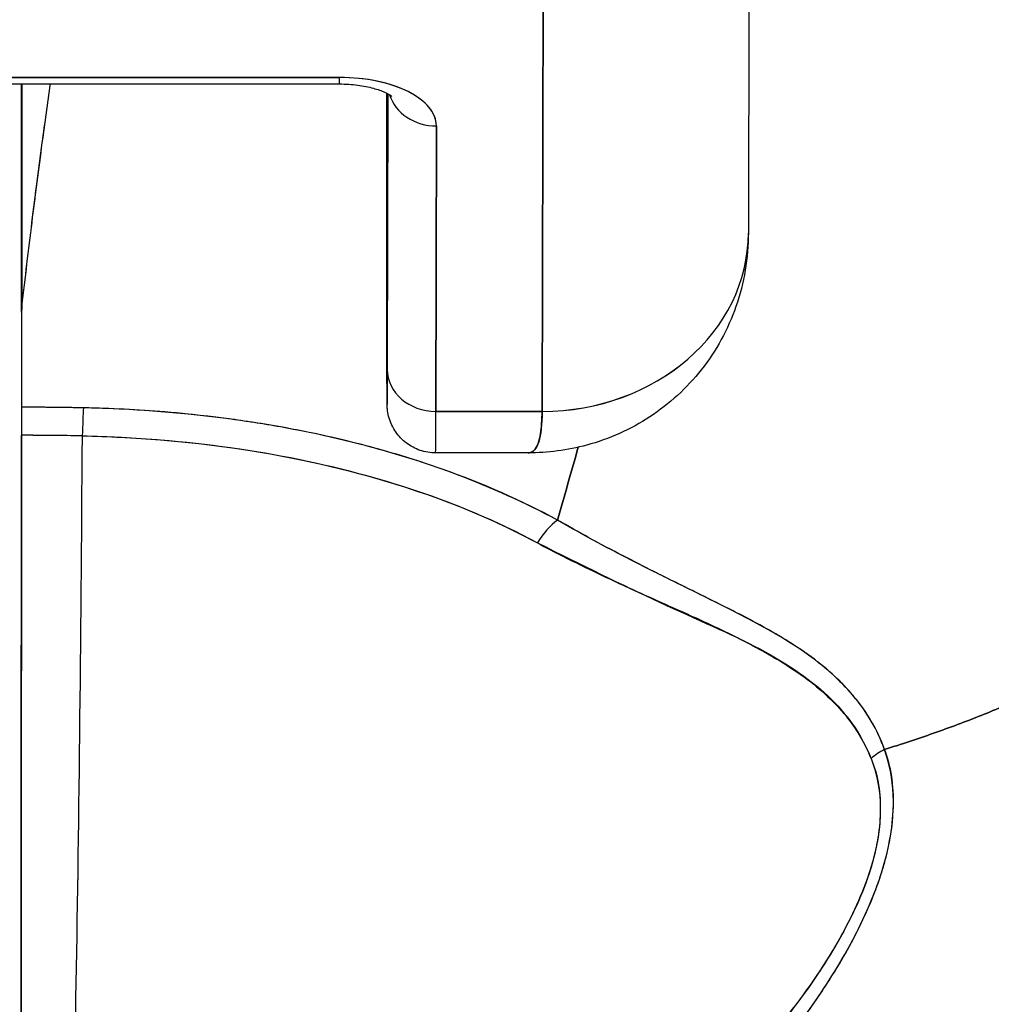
# Model space of a CAD drawing. Extents: x 785 to 1232, y 18 to 306.
# Tile 129 of 232: x 1047.078 to 1047.448, y 110.062 to 110.437. Entities that reach past the tile are written whole.
import ezdxf

# ---------------------------------------------------------------- set-up
doc = ezdxf.new("R2010")
doc.units = 0
doc.header["$LTSCALE"] = 4
doc.header["$MEASUREMENT"] = 0
doc.layers.get('0').update_dxf_attribs({"linetype": 'CONTINUOUS'})
doc.layers.get('DEFPOINTS').update_dxf_attribs({"linetype": 'CONTINUOUS'})
doc.styles.add('ROMANS', font='romans.shx')
doc.dimstyles.new('Default (ANSI)', dxfattribs={"dimscale": 20, "dimtxt": 0.07, "dimasz": 0.07, "dimexe": 0.125, "dimexo": 0.0625, "dimgap": 0.031496, "dimtad": 0, "dimtih": 1, "dimtoh": 1, "dimrnd": 1e-08, "dimzin": 0, "dimdsep": 46, "dimtxsty": 'ROMANS', "dimblk": 'Filled-1', "dimcen": 0.09, "dimdle": 0.393701, "dimclrd": 256, "dimclre": 256, "dimclrt": 256, "dimadec": 0, "dimazin": 0, "dimtfac": 0.928571, "dimtofl": 0, "dimtmove": 0, "dimatfit": 3, "dimfxl": 1, "dimtolj": 1, "dimtzin": 0, "dimlwd": -1, "dimlwe": -1, "dimarcsym": 0})

# ---------------------------------------------------------------- blocks, each defined once
blk = doc.blocks.new('Filled-1')
at = {"color": 0}
for p, q in [((0, 0), (-1, 0.17857)), ((-1, 0.17857), (-1, -0.17857)), ((-1, 0), (0, 0)), ((-1, -0.17857), (0, 0))]:
    blk.add_line(p, q, dxfattribs=at)
at = {"color": 0, "flags": 128}
blk.add_lwpolyline([(-1, -0.17857), (0, 0), (-1, 0.17857), (-1, -0.17857)], dxfattribs=at)
at = {"color": 0}
blk.add_solid([(-1, -0.17857), (0, 0), (-1, 0.17857), (-1, -0.17857)], dxfattribs=at)
blk = doc.blocks.new('*D10')
at = {"transparency": 16777216}
for p, q in [((1045.13786, 109.74667), (1045.13786, 116.19705)), ((1077.20036, 109.71542), (1077.20036, 116.19705)), ((1046.53786, 113.69705), (1056.60095, 113.69705)), ((1075.80036, 113.69705), (1065.73727, 113.69705))]:
    blk.add_line(p, q, dxfattribs=at)
at = {"layer": 'DEFPOINTS', "color": 0, "transparency": 16777216}
for p in [(1045.13786, 113.69705), (1045.13786, 108.49667), (1077.20036, 108.46542)]:
    blk.add_point(p, dxfattribs=at)
at = {"transparency": 16777216, "xscale": 1.400000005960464, "yscale": 1.400000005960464, "zscale": 1.400000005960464, "rotation": 180}
blk.add_blockref('Filled-1', (1045.13786, 113.69705), dxfattribs=at)
at = {"transparency": 16777216, "xscale": 1.400000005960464, "yscale": 1.400000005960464, "zscale": 1.400000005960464}
blk.add_blockref('Filled-1', (1077.20036, 113.69705), dxfattribs=at)
at = {"transparency": 16777216, "insert": (1061.16911, 113.69705), "char_height": 1.4, "attachment_point": 5, "style": 'ROMANS'}
blk.add_mtext('\\A1;\\fTahoma|b0|i0;\\H1.8200;(32.06)\\P\\fTahoma|b0|i0;\\H1.8200;(2 PL.)', dxfattribs=at)
blk = doc.blocks.new('*D11')
at = {"transparency": 16777216}
for p, q in [((1040.88786, 109.74667), (1040.88786, 116.19705)), ((1045.13786, 109.74667), (1045.13786, 116.19705)), ((1038.88786, 113.69705), (1036.64723, 113.69705)), ((1047.13786, 113.69705), (1049.13786, 113.69705))]:
    blk.add_line(p, q, dxfattribs=at)
at = {"layer": 'DEFPOINTS', "color": 0, "transparency": 16777216}
for p in [(1045.13786, 113.69705), (1040.88786, 108.49667), (1045.13786, 108.49667)]:
    blk.add_point(p, dxfattribs=at)
at = {"transparency": 16777216, "xscale": 2, "yscale": 2, "zscale": 2}
blk.add_blockref('Filled-1', (1040.88786, 113.69705), dxfattribs=at)
at = {"transparency": 16777216, "xscale": 2, "yscale": 2, "zscale": 2, "rotation": 180}
blk.add_blockref('Filled-1', (1045.13786, 113.69705), dxfattribs=at)
at = {"transparency": 16777216, "insert": (1032.96969, 113.69705), "char_height": 2, "attachment_point": 5, "style": 'ROMANS'}
blk.add_mtext('\\A1;4.25', dxfattribs=at)
blk = doc.blocks.new('*D13')
at = {"transparency": 16777216}
for p, q in [((1008.82536, 109.71542), (1008.82536, 123.99923)), ((1077.20036, 109.71542), (1077.20036, 123.99923)), ((1010.22536, 121.49923), (1032.85269, 121.49923)), ((1075.80036, 121.49923), (1053.17303, 121.49923))]:
    blk.add_line(p, q, dxfattribs=at)
at = {"layer": 'DEFPOINTS', "color": 0, "transparency": 16777216}
for p in [(1008.82536, 121.49923), (1008.82536, 108.46542), (1077.20036, 108.46542)]:
    blk.add_point(p, dxfattribs=at)
at = {"transparency": 16777216, "xscale": 1.400000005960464, "yscale": 1.400000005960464, "zscale": 1.400000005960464, "rotation": 180}
blk.add_blockref('Filled-1', (1008.82536, 121.49923), dxfattribs=at)
at = {"transparency": 16777216, "xscale": 1.400000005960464, "yscale": 1.400000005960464, "zscale": 1.400000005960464}
blk.add_blockref('Filled-1', (1077.20036, 121.49923), dxfattribs=at)
at = {"transparency": 16777216, "insert": (1043.01286, 121.49923), "char_height": 1.4, "attachment_point": 5, "style": 'ROMANS'}
blk.add_mtext('\\A1;\\fTahoma|b0|i0;\\H1.8200;(68.37)\\P\\fTahoma|b0|i0;\\H1.8200;OPENING WIDTH', dxfattribs=at)

msp = doc.modelspace()

# ---------------------------------------------------------------- linework, layer by layer
for p, q in [((1047.35593, 110.53228), (1047.35554, 110.35572)), ((1047.27685, 110.2877), (1047.27725, 110.46487)), ((1047.27725, 110.46487), (1047.27685, 110.2877)), ((1047.19958, 110.41506), (1047.01021, 110.41506)), ((1047.01021, 110.41506), (1047.19958, 110.41506)), ((1047.01019, 110.41258), (1047.19956, 110.41258)), ((1047.07826, 110.3256), (1047.07826, 110.41258)), ((1047.07826, 110.41258), (1047.07826, 110.3256)), ((1047.07839, 110.41258), (1047.07839, 110.32777)), ((1047.07839, 110.32777), (1047.07839, 110.41258)), ((1047.21756, 110.40838), (1047.21761, 110.34019)), ((1047.21761, 110.34019), (1047.21756, 110.40838)), ((1047.21779, 110.30373), (1047.21802, 110.40882)), ((1047.21802, 110.40882), (1047.21779, 110.30373)), ((1047.2363, 110.2877), (1047.23654, 110.39656)), ((1047.23654, 110.39656), (1047.2363, 110.2877)), ((1047.21761, 110.34017), (1047.21761, 110.34019)), ((1047.09235, 110.2892), (1047.09235, 110.2892)), ((1047.2363, 110.2877), (1047.27685, 110.2877)), ((1047.27685, 110.2877), (1047.2363, 110.2877)), ((1047.27152, 110.27188), (1047.23623, 110.27188)), ((1047.30929, 110.23177), (1047.30929, 110.2318)), ((1047.30929, 110.2318), (1047.30929, 110.23177)), ((1047.30966, 110.23158), (1047.30966, 110.23161)), ((1047.30966, 110.23161), (1047.30966, 110.23158)), ((1047.33806, 110.2075), (1047.33806, 110.20777))]:
    msp.add_line(p, q)
for centre, major_axis, ratio, start_param, end_param in [((1047.19956, 110.43109), (0, -0.0185), 0.001274, 0, 0.523599), ((1047.19956, 110.43109), (0, -0.0185), 0.001274, 0, 0.523599), ((1047.19954, 110.39656), (0.03701, 0.00003), 0.5, 6.281715, 7.852511), ((1047.21704, 110.16879), (0, -0.47918), 0.001274, 2.094395, 2.096042), ((1047.23653, 110.41258), (-0.0185, 0.00004), 0.866025, 0.264148, 1.573343), ((1047.23653, 110.41258), (-0.0185, 0.00004), 0.866025, 0.264148, 1.573343), ((1047.2768, 110.35589), (0.07874, -0.00017), 0.866025, 4.714936, 6.283185), ((1047.2768, 110.3559), (0.07874, -0.00017), 0.865825, 4.714938, 6.283125), ((1047.21772, 110.38999), (0, -0.09961), 0.001274, 5.235988, 6.806784), ((1047.10952, 110.32416), (0.03113, -0.00361), 0.780853, 3.141756, 3.2304), ((1047.11961, 110.32384), (0.04129, -0.00321), 0.679814, 3.116096, 3.193182), ((1047.07966, 108.94448), (-0.00014, 1.68497), 0.001332, 0.609956, 0.646631), ((1047.07949, 108.94464), (0, -1.68477), 0.001274, 3.751548, 3.788227), ((1047.23629, 110.30373), (-0.0185, 0.00004), 0.866025, 0.002547, 1.573343), ((1047.23629, 110.30373), (-0.0185, 0.00004), 0.866025, 0.002547, 1.573343), ((1047.07821, 110.27326), (0, -0.02008), 0.001273, 3.788223, 4.444304), ((1047.07745, 109.84451), (-0.73764, -0.00071), 0.602968, 4.678763, 4.710789), ((1047.10183, 110.27303), (0.00038, 0.02008), 0.026519, 0.647121, 1.302759), ((1047.10183, 110.27303), (-0.00038, -0.02007), 0.026516, 3.788619, 4.444286), ((1047.23623, 110.38999), (0, -0.11811), 0.001274, 6.283182, 6.806766), ((1047.23623, 110.38999), (0, -0.11811), 0.001274, 6.283182, 6.806784), ((1047.07751, 110.42458), (0, 0.55118), 0.001274, 3.554795, 4.444304), ((1047.07743, 109.83603), (0.74124, 0.0007), 0.597038, 1.537862, 1.569209), ((1047.07743, 109.83604), (0.74111, 0.0007), 0.597133, 1.537858, 1.569211), ((1047.09012, 110.42458), (0, -0.55118), 0.021273, 0.413203, 1.302303), ((1047.09012, 110.42458), (0, 0.55118), 0.021273, 3.555085, 4.443895), ((1047.28273, 110.23073), (0.00952, 0.01768), 0.50087, 0.823462, 1.452989), ((1047.28273, 110.23073), (-0.00952, -0.01768), 0.500869, 3.965055, 4.594582), ((1047.41551, 110.14547), (0.01866, 0.00742), 0.770037, 1.695887, 2.013231), ((1047.4155, 110.14547), (-0.01866, -0.00741), 0.770001, 4.837238, 5.154623)]:
    msp.add_ellipse(centre, major_axis=major_axis, ratio=ratio, start_param=start_param, end_param=end_param)
for points, knots in [([(1047.23654, 110.39656), (1047.23648, 110.39909), (1047.23558, 110.40142), (1047.23375, 110.40363), (1047.23193, 110.40584), (1047.22918, 110.40792), (1047.22573, 110.40965), (1047.22228, 110.41137), (1047.21811, 110.41275), (1047.2137, 110.41366), (1047.20929, 110.41458), (1047.20463, 110.41503), (1047.19958, 110.41506)], [0, 0, 0, 0, 0.25, 0.25, 0.25, 0.5, 0.5, 0.5, 0.75, 0.75, 0.75, 1, 1, 1, 1]), ([(1047.40751, 110.1588), (1047.40952, 110.15942), (1047.41153, 110.16005), (1047.41353, 110.16069), (1047.41972, 110.16267), (1047.42585, 110.16478), (1047.43192, 110.167), (1047.43802, 110.16923), (1047.44406, 110.17158), (1047.45, 110.17405), (1047.45599, 110.17653), (1047.46189, 110.17912), (1047.46768, 110.18182), (1047.4699, 110.18286), (1047.4721, 110.18391), (1047.47429, 110.18497), (1047.48365, 110.18953), (1047.49271, 110.19437), (1047.50145, 110.19947), (1047.50688, 110.20264), (1047.51218, 110.2059), (1047.51736, 110.20926), (1047.52254, 110.21263), (1047.5276, 110.21609), (1047.53251, 110.21964), (1047.53742, 110.2232), (1047.54219, 110.22684), (1047.54682, 110.23057), (1047.55143, 110.23428), (1047.55591, 110.23809), (1047.56024, 110.24197), (1047.56721, 110.24823), (1047.57381, 110.2547), (1047.58, 110.26137), (1047.58143, 110.2629), (1047.58283, 110.26444), (1047.58421, 110.26599), (1047.59143, 110.27411), (1047.59807, 110.28252), (1047.60408, 110.29116), (1047.60813, 110.29698), (1047.6119, 110.30289), (1047.61537, 110.3089), (1047.6169, 110.31155), (1047.61837, 110.31422), (1047.61979, 110.31691), (1047.62423, 110.32532), (1047.62808, 110.3339), (1047.63136, 110.34264), (1047.63359, 110.34855), (1047.63554, 110.35455), (1047.63722, 110.3606), (1047.63788, 110.36299), (1047.6385, 110.36539), (1047.63907, 110.36779), (1047.64098, 110.37578), (1047.64238, 110.38384), (1047.64329, 110.39184), (1047.64415, 110.39943), (1047.64456, 110.40697), (1047.64455, 110.41431)], [0, 0, 0, 0, 0.014459, 0.014459, 0.014459, 0.059138, 0.059138, 0.059138, 0.104088, 0.104088, 0.104088, 0.149346, 0.149346, 0.149346, 0.166667, 0.166667, 0.166667, 0.24084, 0.24084, 0.24084, 0.286952, 0.286952, 0.286952, 0.333189, 0.333189, 0.333189, 0.379462, 0.379462, 0.379462, 0.425634, 0.425634, 0.425634, 0.5, 0.5, 0.5, 0.517058, 0.517058, 0.517058, 0.606463, 0.606463, 0.606463, 0.666667, 0.666667, 0.666667, 0.693307, 0.693307, 0.693307, 0.776792, 0.776792, 0.776792, 0.833333, 0.833333, 0.833333, 0.855634, 0.855634, 0.855634, 0.929684, 0.929684, 0.929684, 1, 1, 1, 1]), ([(1047.64455, 110.41431), (1047.64456, 110.40697), (1047.64415, 110.39943), (1047.64329, 110.39184), (1047.64238, 110.38384), (1047.64098, 110.37578), (1047.63907, 110.36779), (1047.6385, 110.36541), (1047.63789, 110.36303), (1047.63723, 110.36066), (1047.63555, 110.35458), (1047.63359, 110.34857), (1047.63136, 110.34264), (1047.62808, 110.3339), (1047.62423, 110.32532), (1047.61979, 110.31691), (1047.61838, 110.31422), (1047.6169, 110.31155), (1047.61537, 110.3089), (1047.6119, 110.3029), (1047.60813, 110.29698), (1047.60408, 110.29116), (1047.59807, 110.28252), (1047.59144, 110.27411), (1047.58421, 110.26599), (1047.58283, 110.26444), (1047.58143, 110.2629), (1047.58001, 110.26137), (1047.57381, 110.2547), (1047.56721, 110.24823), (1047.56024, 110.24197), (1047.55158, 110.23421), (1047.54235, 110.22676), (1047.53255, 110.21967), (1047.52273, 110.21257), (1047.51234, 110.20582), (1047.50145, 110.19947), (1047.49271, 110.19437), (1047.48364, 110.18953), (1047.47428, 110.18497), (1047.4721, 110.1839), (1047.4699, 110.18285), (1047.46768, 110.18182), (1047.46189, 110.17912), (1047.45599, 110.17653), (1047.45, 110.17405), (1047.44405, 110.17158), (1047.43802, 110.16923), (1047.43192, 110.167), (1047.42585, 110.16478), (1047.41972, 110.16267), (1047.41353, 110.16069), (1047.41153, 110.16005), (1047.40952, 110.15942), (1047.40751, 110.1588)], [0, 0, 0, 0, 0.070424, 0.070424, 0.070424, 0.144534, 0.144534, 0.144534, 0.166667, 0.166667, 0.166667, 0.223344, 0.223344, 0.223344, 0.306735, 0.306735, 0.306735, 0.333333, 0.333333, 0.333333, 0.393546, 0.393546, 0.393546, 0.482972, 0.482972, 0.482972, 0.5, 0.5, 0.5, 0.574384, 0.574384, 0.574384, 0.666667, 0.666667, 0.666667, 0.759127, 0.759127, 0.759127, 0.833333, 0.833333, 0.833333, 0.850626, 0.850626, 0.850626, 0.89589, 0.89589, 0.89589, 0.940848, 0.940848, 0.940848, 0.985537, 0.985537, 0.985537, 1, 1, 1, 1]), ([(1047.07839, 110.32777), (1047.07964, 110.33869), (1047.08091, 110.34935), (1047.08221, 110.35974), (1047.08283, 110.36468), (1047.08345, 110.36956), (1047.08408, 110.37438), (1047.08477, 110.3797), (1047.08546, 110.38494), (1047.08616, 110.3901), (1047.0872, 110.39777), (1047.08824, 110.40526), (1047.08927, 110.41258)], [0, 0, 0, 0, 0.3333333, 0.3333333, 0.3333333, 0.491831, 0.491831, 0.491831, 0.6666667, 0.6666667, 0.6666667, 0.9261561, 0.9261561, 0.9261561, 0.9261561]), ([(1047.07839, 110.32777), (1047.07966, 110.33872), (1047.08093, 110.34938), (1047.08223, 110.35977), (1047.08352, 110.37016), (1047.08483, 110.38028), (1047.08615, 110.39011), (1047.08718, 110.39777), (1047.08822, 110.40526), (1047.08926, 110.41258)], [0, 0, 0, 0, 0.3333333, 0.3333333, 0.3333333, 0.6666667, 0.6666667, 0.6666667, 0.9261524, 0.9261524, 0.9261524, 0.9261524]), ([(1047.19956, 110.41258), (1047.20192, 110.41258), (1047.20427, 110.41243), (1047.20865, 110.41186), (1047.21069, 110.41145), (1047.21414, 110.4105), (1047.21558, 110.40998), (1047.21771, 110.40902), (1047.21847, 110.40858), (1047.21935, 110.40798), (1047.21954, 110.40779), (1047.21954, 110.40779)], [4.713492, 4.713492, 4.713492, 4.713492, 4.967802, 4.967802, 5.215997, 5.215997, 5.446186, 5.446186, 5.650186, 5.650186, 5.82444, 5.82444, 5.82444, 5.82444]), ([(1047.35555, 110.35577), (1047.35553, 110.34632), (1047.35394, 110.3367), (1047.3478, 110.31909), (1047.34328, 110.3108), (1047.3321, 110.29663), (1047.32539, 110.29049), (1047.31061, 110.2808), (1047.30238, 110.27713), (1047.28661, 110.27286), (1047.27898, 110.27187), (1047.27147, 110.27186)], [0, 0, 0, 0, 0.073144, 0.073144, 0.1436616, 0.1436616, 0.2117393, 0.2117393, 0.279548, 0.279548, 0.3380575, 0.3380575, 0.3380575, 0.3380575]), ([(1047.21779, 110.30373), (1047.21778, 110.29842), (1047.21776, 110.2947), (1047.21775, 110.29256), (1047.21774, 110.29042), (1047.21772, 110.28985), (1047.21771, 110.29093), (1047.2177, 110.292), (1047.21768, 110.29473), (1047.21767, 110.299), (1047.21766, 110.30326), (1047.21765, 110.30907), (1047.21764, 110.31598), (1047.21763, 110.32289), (1047.21762, 110.33091), (1047.21761, 110.34019)], [0, 0, 0, 0, 0.2, 0.2, 0.2, 0.4, 0.4, 0.4, 0.6, 0.6, 0.6, 0.8, 0.8, 0.8, 1, 1, 1, 1]), ([(1047.23623, 110.27188), (1047.23423, 110.27188), (1047.2322, 110.27221), (1047.22845, 110.27348), (1047.22666, 110.27442), (1047.22353, 110.27678), (1047.22213, 110.27824), (1047.21989, 110.28147), (1047.21903, 110.28329), (1047.21821, 110.28606), (1047.21801, 110.28701), (1047.21787, 110.28807), (1047.21784, 110.28827), (1047.21781, 110.28859), (1047.2178, 110.28873), (1047.21777, 110.28903), (1047.21776, 110.28918), (1047.21775, 110.28943), (1047.21774, 110.28952), (1047.21773, 110.28973), (1047.21773, 110.28983), (1047.21772, 110.29009), (1047.21772, 110.29021), (1047.21771, 110.29072), (1047.21771, 110.29113), (1047.21769, 110.29347), (1047.21768, 110.29663), (1047.21765, 110.30602), (1047.21764, 110.31264), (1047.21763, 110.32635), (1047.21762, 110.33303), (1047.21761, 110.34017)], [0, 0, 0, 0, 0.0152437, 0.0152437, 0.0302108, 0.0302108, 0.0451875, 0.0451875, 0.0601581, 0.0601581, 0.0673092, 0.0673092, 0.0689264, 0.0689264, 0.0702228, 0.0702228, 0.0721464, 0.0721464, 0.074147, 0.074147, 0.0775296, 0.0775296, 0.0857864, 0.0857864, 0.110542, 0.110542, 0.1855583, 0.1855583, 0.2684918, 0.2684918, 0.3313559, 0.3313559, 0.3313559, 0.3313559]), ([(1047.0782, 110.28928), (1047.0782, 110.28834), (1047.0782, 110.28732), (1047.07819, 110.28621), (1047.07819, 110.2851), (1047.07819, 110.2839), (1047.07819, 110.28263), (1047.07819, 110.28136), (1047.07819, 110.28001), (1047.07819, 110.27858)], [0, 0, 0, 0, 0.333333, 0.333333, 0.333333, 0.666667, 0.666667, 0.666667, 1, 1, 1, 1]), ([(1047.10182, 110.28906), (1047.10011, 110.28909), (1047.0984, 110.28912), (1047.0967, 110.28914), (1047.09053, 110.28923), (1047.08437, 110.28928), (1047.0782, 110.28928)], [0, 0, 0, 0, 0.216888, 0.216888, 0.216888, 1, 1, 1, 1]), ([(1047.28271, 110.24625), (1047.2703, 110.25284), (1047.25761, 110.25862), (1047.24415, 110.26367), (1047.23933, 110.26548), (1047.23442, 110.2672), (1047.22939, 110.26882), (1047.22087, 110.27158), (1047.21202, 110.27408), (1047.20291, 110.27631), (1047.19165, 110.27906), (1047.17999, 110.28139), (1047.16813, 110.28326), (1047.16484, 110.28378), (1047.16154, 110.28427), (1047.15822, 110.28472), (1047.14252, 110.28684), (1047.12646, 110.2882), (1047.11009, 110.28881), (1047.10734, 110.28891), (1047.10458, 110.28899), (1047.10182, 110.28906)], [0, 0, 0, 0, 0.245449, 0.245449, 0.245449, 0.333333, 0.333333, 0.333333, 0.482385, 0.482385, 0.482385, 0.666667, 0.666667, 0.666667, 0.717769, 0.717769, 0.717769, 0.959443, 0.959443, 0.959443, 1, 1, 1, 1]), ([(1047.28271, 110.24625), (1047.26927, 110.25358), (1047.25452, 110.2601), (1047.23868, 110.26569), (1047.23575, 110.26672), (1047.2328, 110.26772), (1047.2298, 110.26869), (1047.2165, 110.27299), (1047.20249, 110.27666), (1047.188, 110.27965), (1047.18154, 110.28098), (1047.17499, 110.28217), (1047.16836, 110.28323), (1047.15675, 110.28508), (1047.1449, 110.2865), (1047.13288, 110.28748), (1047.12263, 110.28833), (1047.11226, 110.28885), (1047.10182, 110.28906)], [0, 0, 0, 0, 0.281412, 0.281412, 0.281412, 0.333333, 0.333333, 0.333333, 0.563955, 0.563955, 0.563955, 0.666667, 0.666667, 0.666667, 0.846576, 0.846576, 0.846576, 1, 1, 1, 1]), ([(1047.2715, 110.27186), (1047.2719, 110.27187), (1047.27227, 110.27194), (1047.27261, 110.27207), (1047.27417, 110.27269), (1047.27521, 110.27457), (1047.27586, 110.27734), (1047.276, 110.27791), (1047.27612, 110.27852), (1047.27622, 110.27917), (1047.27662, 110.28162), (1047.27679, 110.28457), (1047.27685, 110.2877)], [0.6280519, 0.6280519, 0.6280519, 0.6280519, 0.6650279, 0.6650279, 0.6650279, 0.8333333, 0.8333333, 0.8333333, 0.8681604, 0.8681604, 0.8681604, 0.9997913, 0.9997913, 0.9997913, 0.9997913]), ([(1047.27685, 110.2877), (1047.27682, 110.28271), (1047.27638, 110.27879), (1047.27554, 110.27612), (1047.27469, 110.27345), (1047.27345, 110.27201), (1047.27176, 110.27189), (1047.27168, 110.27188), (1047.2716, 110.27188), (1047.27152, 110.27188)], [0.0000104, 0.0000104, 0.0000104, 0.0000104, 0.1666667, 0.1666667, 0.1666667, 0.3333333, 0.3333333, 0.3333333, 0.3411809, 0.3411809, 0.3411809, 0.3411809]), ([(1047.07819, 110.27858), (1047.07818, 110.24698), (1047.07816, 110.21663), (1047.07815, 110.18721), (1047.07813, 110.15779), (1047.07811, 110.12932), (1047.07808, 110.10266), (1047.07806, 110.07599), (1047.07803, 110.05114), (1047.078, 110.02833), (1047.07797, 110.00553), (1047.07794, 109.98477), (1047.0779, 109.96661), (1047.07787, 109.94846), (1047.07783, 109.9329), (1047.07779, 109.91976)], [0, 0, 0, 0, 0.2, 0.2, 0.2, 0.4, 0.4, 0.4, 0.6, 0.6, 0.6, 0.8, 0.8, 0.8, 1, 1, 1, 1]), ([(1047.10142, 110.27836), (1047.11139, 110.27817), (1047.12135, 110.27767), (1047.13124, 110.27686), (1047.14922, 110.27539), (1047.16696, 110.27291), (1047.18416, 110.26939), (1047.201, 110.26595), (1047.21732, 110.26151), (1047.23279, 110.25608), (1047.24778, 110.25082), (1047.26198, 110.24463), (1047.27506, 110.23755)], [0, 0, 0, 0, 0.15805, 0.15805, 0.15805, 0.445483, 0.445483, 0.445483, 0.727137, 0.727137, 0.727137, 1, 1, 1, 1]), ([(1047.10142, 110.27836), (1047.12339, 110.27789), (1047.14481, 110.27605), (1047.16546, 110.27278), (1047.18612, 110.2695), (1047.20601, 110.2648), (1047.22441, 110.2589), (1047.24282, 110.253), (1047.25974, 110.24588), (1047.27506, 110.23755)], [0, 0, 0, 0, 0.333333, 0.333333, 0.333333, 0.666667, 0.666667, 0.666667, 1, 1, 1, 1]), ([(1047.40751, 110.1588), (1047.40717, 110.15974), (1047.4068, 110.16068), (1047.40641, 110.16161), (1047.40533, 110.16421), (1047.40406, 110.16678), (1047.40259, 110.16931), (1047.40104, 110.17197), (1047.39928, 110.17459), (1047.39729, 110.17715), (1047.39591, 110.17892), (1047.39441, 110.18067), (1047.3928, 110.18239), (1047.39197, 110.18327), (1047.39111, 110.18414), (1047.39022, 110.18501), (1047.38747, 110.18769), (1047.38444, 110.19029), (1047.38113, 110.19281), (1047.37765, 110.19546), (1047.37386, 110.19803), (1047.3698, 110.20054), (1047.36855, 110.20131), (1047.36727, 110.20208), (1047.36597, 110.20284), (1047.36284, 110.20468), (1047.35956, 110.20649), (1047.35613, 110.20831), (1047.35111, 110.21097), (1047.34578, 110.21363), (1047.34019, 110.21639), (1047.33642, 110.21825), (1047.33253, 110.22015), (1047.32851, 110.22212), (1047.32627, 110.22323), (1047.32398, 110.22436), (1047.32166, 110.22551), (1047.31527, 110.22869), (1047.30861, 110.23207), (1047.30173, 110.23572), (1047.29555, 110.23899), (1047.28919, 110.24247), (1047.28271, 110.24625)], [0, 0, 0, 0, 0.028646, 0.028646, 0.028646, 0.108264, 0.108264, 0.108264, 0.191862, 0.191862, 0.191862, 0.25, 0.25, 0.25, 0.279904, 0.279904, 0.279904, 0.37246, 0.37246, 0.37246, 0.469969, 0.469969, 0.469969, 0.5, 0.5, 0.5, 0.572304, 0.572304, 0.572304, 0.678496, 0.678496, 0.678496, 0.75, 0.75, 0.75, 0.790087, 0.790087, 0.790087, 0.900698, 0.900698, 0.900698, 1, 1, 1, 1]), ([(1047.40751, 110.1588), (1047.40484, 110.16639), (1047.40068, 110.17319), (1047.39554, 110.17929), (1047.39547, 110.17938), (1047.3954, 110.17947), (1047.39532, 110.17955), (1047.39055, 110.18517), (1047.38495, 110.19019), (1047.37829, 110.19495), (1047.37783, 110.19527), (1047.37738, 110.19559), (1047.37691, 110.19591), (1047.37435, 110.19769), (1047.37162, 110.19944), (1047.36876, 110.20116), (1047.36681, 110.20234), (1047.3648, 110.20351), (1047.36273, 110.20467), (1047.3591, 110.20671), (1047.35528, 110.20874), (1047.3513, 110.21079), (1047.35027, 110.21131), (1047.34924, 110.21184), (1047.3482, 110.21237), (1047.34377, 110.21461), (1047.33914, 110.21689), (1047.33432, 110.21927), (1047.32999, 110.2214), (1047.32549, 110.22361), (1047.32086, 110.22593), (1047.32043, 110.22614), (1047.32001, 110.22635), (1047.31959, 110.22657), (1047.31574, 110.22849), (1047.3118, 110.2305), (1047.30777, 110.23259), (1047.30352, 110.2348), (1047.29917, 110.2371), (1047.29474, 110.23952), (1047.2908, 110.24167), (1047.28678, 110.24391), (1047.28271, 110.24625)], [0, 0, 0, 0, 0.2, 0.2, 0.2, 0.202822, 0.202822, 0.202822, 0.387433, 0.387433, 0.387433, 0.4, 0.4, 0.4, 0.469613, 0.469613, 0.469613, 0.517, 0.517, 0.517, 0.6, 0.6, 0.6, 0.621251, 0.621251, 0.621251, 0.71154, 0.71154, 0.71154, 0.792621, 0.792621, 0.792621, 0.8, 0.8, 0.8, 0.866842, 0.866842, 0.866842, 0.937291, 0.937291, 0.937291, 1, 1, 1, 1]), ([(1047.27506, 110.23755), (1047.28168, 110.23396), (1047.28829, 110.23064), (1047.29485, 110.22748), (1047.30181, 110.22413), (1047.30871, 110.22097), (1047.31549, 110.21791), (1047.32196, 110.215), (1047.32833, 110.21218), (1047.33453, 110.20938), (1047.34009, 110.20686), (1047.34552, 110.20436), (1047.35073, 110.20173), (1047.35114, 110.20153), (1047.35155, 110.20132), (1047.35196, 110.20111), (1047.35628, 110.19891), (1047.36046, 110.19669), (1047.36446, 110.19438), (1047.36843, 110.19208), (1047.37222, 110.1897), (1047.37578, 110.18716), (1047.37901, 110.18487), (1047.38204, 110.18245), (1047.38486, 110.17989), (1047.38741, 110.17756), (1047.38978, 110.17512), (1047.39195, 110.17254), (1047.39392, 110.1702), (1047.39572, 110.16776), (1047.39733, 110.1652), (1047.39879, 110.16287), (1047.4001, 110.16046), (1047.40123, 110.15794), (1047.40163, 110.15706), (1047.402, 110.15618), (1047.40236, 110.15528)], [0, 0, 0, 0, 0.123264, 0.123264, 0.123264, 0.254167, 0.254167, 0.254167, 0.37913, 0.37913, 0.37913, 0.491157, 0.491157, 0.491157, 0.5, 0.5, 0.5, 0.593399, 0.593399, 0.593399, 0.686267, 0.686267, 0.686267, 0.770296, 0.770296, 0.770296, 0.846506, 0.846506, 0.846506, 0.915548, 0.915548, 0.915548, 0.978208, 0.978208, 0.978208, 1, 1, 1, 1]), ([(1047.27506, 110.23755), (1047.29208, 110.22918), (1047.30745, 110.22146), (1047.32163, 110.21492), (1047.33581, 110.20837), (1047.34879, 110.20299), (1047.35989, 110.19711), (1047.37098, 110.19122), (1047.38017, 110.18484), (1047.38722, 110.17787), (1047.39428, 110.1709), (1047.39921, 110.16333), (1047.40236, 110.15528)], [0, 0, 0, 0, 0.25, 0.25, 0.25, 0.5, 0.5, 0.5, 0.75, 0.75, 0.75, 1, 1, 1, 1]), ([(1047.17586, 109.92113), (1047.18992, 109.9256), (1047.20482, 109.93088), (1047.21973, 109.9372), (1047.22434, 109.93915), (1047.22894, 109.94119), (1047.23353, 109.94334), (1047.23743, 109.94516), (1047.24131, 109.94706), (1047.24517, 109.94901), (1047.25461, 109.9538), (1047.26387, 109.95895), (1047.27271, 109.96428), (1047.2783, 109.96765), (1047.28373, 109.97109), (1047.28893, 109.97455), (1047.29277, 109.97711), (1047.29649, 109.97967), (1047.30009, 109.98225), (1047.30069, 109.98269), (1047.30129, 109.98312), (1047.30189, 109.98355), (1047.31288, 109.99151), (1047.32279, 109.99958), (1047.33192, 110.00776), (1047.33229, 110.00809), (1047.33265, 110.00842), (1047.33302, 110.00875), (1047.34356, 110.01827), (1047.35305, 110.02795), (1047.36144, 110.03757), (1047.36328, 110.03969), (1047.36507, 110.0418), (1047.36681, 110.04391), (1047.36775, 110.04505), (1047.36868, 110.04619), (1047.36959, 110.04733), (1047.37684, 110.05638), (1047.38311, 110.06532), (1047.38845, 110.07402), (1047.38932, 110.07543), (1047.39017, 110.07684), (1047.39099, 110.07825), (1047.39723, 110.08891), (1047.40206, 110.09916), (1047.40535, 110.10868), (1047.40549, 110.10908), (1047.40562, 110.10947), (1047.40575, 110.10987), (1047.40904, 110.11972), (1047.41064, 110.12877), (1047.41088, 110.13693), (1047.41113, 110.14508), (1047.41002, 110.15235), (1047.40751, 110.1588)], [0, 0, 0, 0, 0.095523, 0.095523, 0.095523, 0.125, 0.125, 0.125, 0.150006, 0.150006, 0.150006, 0.211266, 0.211266, 0.211266, 0.25, 0.25, 0.25, 0.278579, 0.278579, 0.278579, 0.283368, 0.283368, 0.283368, 0.371453, 0.371453, 0.371453, 0.375, 0.375, 0.375, 0.477463, 0.477463, 0.477463, 0.5, 0.5, 0.5, 0.512193, 0.512193, 0.512193, 0.609209, 0.609209, 0.609209, 0.625, 0.625, 0.625, 0.744987, 0.744987, 0.744987, 0.75, 0.75, 0.75, 0.875, 0.875, 0.875, 1, 1, 1, 1]), ([(1047.17586, 109.92113), (1047.18471, 109.92383), (1047.19331, 109.92676), (1047.20163, 109.92989), (1047.21144, 109.93357), (1047.22088, 109.93752), (1047.22992, 109.94167), (1047.23331, 109.94322), (1047.23664, 109.9448), (1047.23991, 109.9464), (1047.247, 109.94987), (1047.25383, 109.95345), (1047.26041, 109.95712), (1047.27189, 109.96352), (1047.28262, 109.9702), (1047.29265, 109.97707), (1047.30494, 109.98547), (1047.31619, 109.99415), (1047.32644, 110.00295), (1047.32936, 110.00546), (1047.33219, 110.00798), (1047.33495, 110.0105), (1047.34282, 110.0177), (1047.35004, 110.02495), (1047.35664, 110.03219), (1047.36046, 110.03638), (1047.36408, 110.04057), (1047.36749, 110.04474), (1047.37194, 110.05016), (1047.37603, 110.05556), (1047.37979, 110.0609), (1047.3839, 110.06673), (1047.38761, 110.07249), (1047.39092, 110.07813), (1047.39314, 110.08194), (1047.39518, 110.08568), (1047.39704, 110.08936), (1047.40047, 110.09615), (1047.40327, 110.10271), (1047.40543, 110.10892), (1047.40638, 110.11166), (1047.4072, 110.11434), (1047.4079, 110.11695), (1047.40964, 110.12348), (1047.41062, 110.12966), (1047.41084, 110.13561), (1047.41091, 110.13757), (1047.41091, 110.13951), (1047.41082, 110.14141), (1047.41055, 110.14761), (1047.4094, 110.15346), (1047.40751, 110.1588)], [0, 0, 0, 0, 0.047704, 0.047704, 0.047704, 0.103949, 0.103949, 0.103949, 0.125, 0.125, 0.125, 0.170549, 0.170549, 0.170549, 0.25, 0.25, 0.25, 0.347289, 0.347289, 0.347289, 0.375, 0.375, 0.375, 0.454119, 0.454119, 0.454119, 0.5, 0.5, 0.5, 0.559712, 0.559712, 0.559712, 0.625, 0.625, 0.625, 0.668948, 0.668948, 0.668948, 0.75, 0.75, 0.75, 0.785781, 0.785781, 0.785781, 0.875, 0.875, 0.875, 0.904424, 0.904424, 0.904424, 1, 1, 1, 1]), ([(1047.40236, 110.15528), (1047.40432, 110.15028), (1047.40553, 110.14481), (1047.40583, 110.13895), (1047.40609, 110.13396), (1047.40568, 110.1287), (1047.40467, 110.12328), (1047.40421, 110.12081), (1047.40362, 110.1183), (1047.40291, 110.11577), (1047.40048, 110.10716), (1047.39663, 110.09827), (1047.39193, 110.0895), (1047.3914, 110.08853), (1047.39087, 110.08755), (1047.39033, 110.08658), (1047.38572, 110.07834), (1047.38032, 110.07023), (1047.3744, 110.06234), (1047.3673, 110.05288), (1047.35944, 110.04375), (1047.35099, 110.03501), (1047.34549, 110.02932), (1047.33973, 110.02379), (1047.33375, 110.01845), (1047.32951, 110.01465), (1047.32517, 110.01095), (1047.32075, 110.00735), (1047.31014, 109.99872), (1047.29902, 109.99064), (1047.28749, 109.98313), (1047.27796, 109.97693), (1047.26815, 109.97113), (1047.25809, 109.96573), (1047.25717, 109.96523), (1047.25625, 109.96474), (1047.25532, 109.96425), (1047.24548, 109.95907), (1047.23542, 109.95427), (1047.22519, 109.94988), (1047.21601, 109.94593), (1047.20669, 109.94232), (1047.19726, 109.93903), (1047.18888, 109.93611), (1047.1804, 109.93345), (1047.17186, 109.93106)], [0, 0, 0, 0, 0.067597, 0.067597, 0.067597, 0.125, 0.125, 0.125, 0.151167, 0.151167, 0.151167, 0.240091, 0.240091, 0.240091, 0.25, 0.25, 0.25, 0.333853, 0.333853, 0.333853, 0.434449, 0.434449, 0.434449, 0.5, 0.5, 0.5, 0.546484, 0.546484, 0.546484, 0.657929, 0.657929, 0.657929, 0.75, 0.75, 0.75, 0.758447, 0.758447, 0.758447, 0.848119, 0.848119, 0.848119, 0.928517, 0.928517, 0.928517, 1, 1, 1, 1]), ([(1047.40236, 110.15528), (1047.40478, 110.14969), (1047.40593, 110.1433), (1047.4059, 110.13618), (1047.40588, 110.12906), (1047.40468, 110.12121), (1047.402, 110.11269), (1047.39932, 110.10417), (1047.39516, 110.09498), (1047.38966, 110.08541), (1047.38416, 110.07583), (1047.3773, 110.06586), (1047.3692, 110.05575), (1047.36109, 110.04564), (1047.35173, 110.03539), (1047.34102, 110.02517), (1047.33031, 110.01496), (1047.31825, 110.00479), (1047.30445, 109.99477), (1047.29066, 109.98474), (1047.27509, 109.97493), (1047.25958, 109.96653), (1047.24408, 109.95813), (1047.22867, 109.95109), (1047.21398, 109.94526), (1047.19929, 109.93942), (1047.18534, 109.93478), (1047.17186, 109.93106)], [0, 0, 0, 0, 0.111111, 0.111111, 0.111111, 0.222222, 0.222222, 0.222222, 0.333333, 0.333333, 0.333333, 0.444444, 0.444444, 0.444444, 0.555556, 0.555556, 0.555556, 0.666667, 0.666667, 0.666667, 0.777778, 0.777778, 0.777778, 0.888889, 0.888889, 0.888889, 1, 1, 1, 1])]:
    msp.add_open_spline(points, degree=3, knots=knots)
for points in [[(1047.21756, 110.40836), (1047.21756, 110.40859), (1047.21756, 110.40883), (1047.21756, 110.40906)], [(1047.21756, 110.40838), (1047.21756, 110.4086), (1047.21756, 110.40883), (1047.21756, 110.40906)], [(1047.35555, 110.35589), (1047.35555, 110.35578), (1047.35555, 110.35568), (1047.35554, 110.35557)], [(1047.12093, 110.27757), (1047.12093, 110.27758), (1047.12093, 110.27758), (1047.12093, 110.27759)], [(1047.29063, 110.27402), (1047.28807, 110.26493), (1047.28542, 110.25567), (1047.28271, 110.24625)], [(1047.28271, 110.24625), (1047.28542, 110.25567), (1047.28807, 110.26493), (1047.29063, 110.27402)]]:
    msp.add_open_spline(points, degree=3)

# ---------------------------------------------------------------- dimensions: what is measured, and where the dimension line sits
for base, p1, p2, text, picture, middle in [((1008.8253618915, 121.4992303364), (1077.2003618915, 108.4654159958), (1008.8253618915, 108.4654159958), '\\fTahoma|b0|i0;\\H1.8200;(<>)\\P\\fTahoma|b0|i0;\\H1.8200;OPENING WIDTH', '*D13', (1043.0128618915, 121.4992303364)), ((1045.13786, 113.69705), (1077.20036, 108.46542), (1045.13786, 108.49667), '\\fTahoma|b0|i0;\\H1.8200;(<>)\\P\\fTahoma|b0|i0;\\H1.8200;(2 PL.)', '*D10', (1061.16911, 113.69705))]:
    dim = msp.add_linear_dim(base=base, p1=p1, p2=p2, angle=180, text=text, dimstyle='Default (ANSI)', override={"dimgap": 0.031496, "dimtih": 0, "dimtoh": 0, "dimdec": 2, "dimtol": 0, "dimlim": 0, "dimtp": 0, "dimtm": 0, "dimtdec": 2, "dimatfit": 1})
    dim.commit()
    dim.dimension.update_dxf_attribs({"geometry": picture, "text_midpoint": middle, "dimtype": 160})
dim = msp.add_linear_dim(base=(1045.13786, 113.69705), p1=(1040.88786, 108.49667), p2=(1045.13786, 108.49667), angle=180, dimstyle='Default (ANSI)', override={"dimtxt": 0.1, "dimasz": 0.1, "dimgap": 0.031496, "dimtih": 0, "dimtoh": 0, "dimdec": 2, "dimtol": 0, "dimlim": 0, "dimtp": 0, "dimtm": 0, "dimtdec": 2, "dimatfit": 1})
dim.commit()
dim.dimension.update_dxf_attribs({"geometry": '*D11', "text_midpoint": (1032.96969, 113.69705), "dimtype": 160})

doc.saveas('drawing.dxf')
